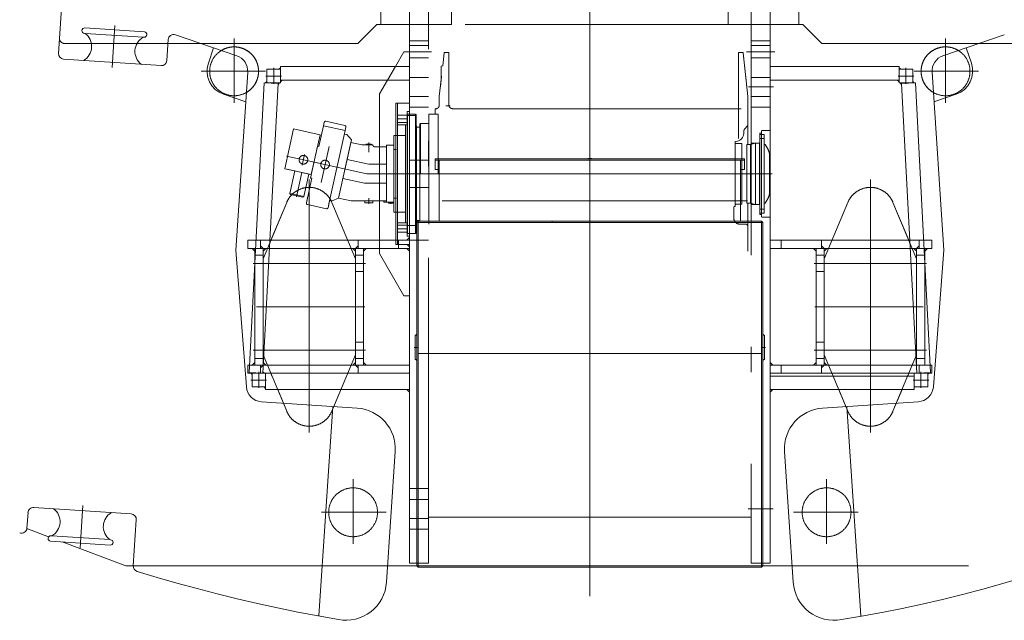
# Model space of a CAD drawing. Extents: x 6150 to 37180, y 3727 to 23870.
# Tile 17 of 27: x 30309 to 33937, y 3732 to 5944. Entities that reach past the tile are written whole.
import ezdxf

# ---------------------------------------------------------------- set-up
doc = ezdxf.new("R2010")
doc.units = 0
doc.header["$LTSCALE"] = 37.5
doc.header["$MEASUREMENT"] = 0
doc.linetypes.add('CENTER', pattern=[50.5, 30, -9, 2.5, -9])
doc.layers.add('3', color=214, linetype='Continuous')
doc.layers.add('5', color=94, linetype='Continuous')

# ---------------------------------------------------------------- blocks, each defined once
blk = doc.blocks.new('*G192')
at = {"layer": '5', "color": 94, "linetype": 'CENTER', "lineweight": 9}
for p, q in [((31640, 6395.1), (31640, 5926.7)), ((33180, 6395.1), (33180, 5926.7)), ((31745, 6201.7), (31745, 4976.7)), ((31815, 3942.2), (31815, 6201.7)), ((33005, 6201.7), (33005, 3942.2)), ((33075, 4876.7), (33075, 6201.7)), ((32410, 3827.2), (32410, 6124.9)), ((31815, 5976.7), (31815, 5906.7)), ((31900, 5926.7), (31900, 5976.7)), ((32920, 5926.7), (32920, 5976.7)), ((33005, 5906.7), (33005, 5976.7)), ((30649.3, 5767.9), (30659.7, 5923.7)), ((31625, 5926.7), (31555, 5856.7)), ((31625, 5926.7), (31555, 5856.7)), ((31650.6, 5926.7), (31625, 5926.7)), ((33075, 5926.7), (31625, 5926.7)), ((31640, 5926.7), (31650.6, 5926.7)), ((31650.6, 5926.7), (31745, 5926.7)), ((31745, 5821.8), (31745, 5941.8)), ((31745, 5926.7), (31900, 5926.7)), ((31745, 5926.7), (31815, 5926.7)), ((33075, 5926.7), (32920, 5926.7)), ((33075, 5926.7), (33005, 5926.7)), ((33180, 5926.7), (33075, 5926.7)), ((33195, 5926.7), (33075, 5926.7)), ((33195, 5926.7), (33075, 5926.7)), ((33265, 5856.7), (33195, 5926.7)), ((33265, 5856.7), (33195, 5926.7)), ((31815, 5906.7), (31815, 5895.4)), ((33005, 5906.7), (33005, 5895.4)), ((30573.3, 5856.7), (30475, 5856.7)), ((31555, 5856.7), (30475, 5856.7)), ((30855.4, 5856.7), (30741.1, 5856.7)), ((31555, 5856.7), (30977, 5856.7)), ((31099.1, 5875.8), (31099.1, 5637.9)), ((31745, 5866.7), (31815, 5866.7)), ((31745, 5849.2), (31815, 5849.2)), ((31745, 5815), (31745, 5847)), ((32410, 5853.8), (32410, 4647.5)), ((33075, 5866.7), (33005, 5866.7)), ((33075, 5849.2), (33005, 5849.2)), ((33843.3, 5856.7), (33265, 5856.7)), ((34345.4, 5856.7), (33265, 5856.7)), ((33720.9, 5875.8), (33720.9, 5637.9)), ((31693.2, 5771.7), (31725, 5826.7)), ((31725, 5826.7), (31745, 5826.7)), ((31827, 5826.7), (31731.4, 5826.7)), ((31745, 5826.7), (31745, 5647.7)), ((31873.1, 5822.4), (31867.8, 5774.5)), ((31873.1, 5822.4), (31867.8, 5774.5)), ((31888.9, 5824.2), (31875.1, 5824.2)), ((31888.9, 5824.2), (31875.1, 5824.2)), ((31890.9, 5722.6), (31890.9, 5822.2)), ((31890.9, 5722.6), (31890.9, 5822.2)), ((32410, 5813), (32410, 5670.4)), ((32957.7, 5769.4), (32957.7, 5822.2)), ((32957.7, 5822.2), (32957.7, 5769.4)), ((32959.7, 5824.2), (32973.2, 5824.2)), ((32973.2, 5824.2), (32959.7, 5824.2)), ((32975.2, 5822.4), (32988.8, 5696.7)), ((32992.7, 5661.3), (32975.2, 5822.4)), ((33092.2, 5826.7), (32987.2, 5826.7)), ((31745, 5771.7), (31270, 5771.7)), ((31270, 5771.7), (31270, 5721.7)), ((31664.4, 5721.7), (31693.2, 5771.7)), ((31745, 5771.7), (31735.1, 5771.7)), ((31815, 5804.2), (31745, 5804.2)), ((31745, 5781.6), (31745, 5771.7)), ((31745, 5721.7), (31745, 5771.7)), ((31867.8, 5774.5), (31862.3, 5773)), ((31867.8, 5774.5), (31862.3, 5773)), ((31862.3, 5725.7), (31862.3, 5773)), ((31862.3, 5773), (31862.3, 5764.1)), ((31862.3, 5773), (31862.3, 5764.1)), ((32957.7, 5744.3), (32957.7, 5769.4)), ((32957.7, 5769.4), (32957.7, 5744.3)), ((33005, 5804.2), (33075, 5804.2)), ((33075, 5781.6), (33075, 5771.7)), ((33075, 5771.7), (33084.9, 5771.7)), ((33075, 5771.7), (33075, 5721.7)), ((33550, 5771.7), (33075, 5771.7)), ((33550, 5721.7), (33550, 5771.7)), ((31215, 5754.3), (30977.1, 5754.3)), ((31273.6, 5736.7), (31215.8, 5736.7)), ((31220, 5761.7), (31270, 5761.7)), ((31220, 5711.7), (31220, 5761.7)), ((31245, 5766.8), (31245, 5708.5)), ((31264.3, 5761.7), (31270, 5767.4)), ((31270, 5761.7), (31264.3, 5761.7)), ((31270, 5767.4), (31270, 5761.7)), ((31270, 5761.7), (31270, 5711.7)), ((31863.5, 5735.8), (31855.2, 5661.3)), ((31863.5, 5735.8), (31859.1, 5696.7)), ((31862.3, 5745.3), (31862.3, 5736.1)), ((31862.3, 5745.3), (31862.3, 5736.1)), ((31862.3, 5736.1), (31862.5, 5736.1)), ((31862.3, 5736.1), (31862.5, 5736.1)), ((31862.5, 5736.1), (31863.5, 5735.8)), ((31862.5, 5736.1), (31863.5, 5735.8)), ((31890.9, 5749.4), (31890.9, 5626.2)), ((32957.7, 5744.3), (32957.7, 5740.5)), ((32957.7, 5506.6), (32957.7, 5744.3)), ((33546.4, 5736.7), (33604.2, 5736.7)), ((33555.7, 5761.7), (33550, 5767.4)), ((33550, 5767.4), (33550, 5761.7)), ((33550, 5761.7), (33555.7, 5761.7)), ((33600, 5761.7), (33550, 5761.7)), ((33550, 5761.7), (33550, 5711.7)), ((33550, 5748), (33550, 5725.5)), ((33575, 5766.8), (33575, 5708.5)), ((33600, 5711.7), (33600, 5761.7)), ((33605, 5754.3), (33842.9, 5754.3)), ((31209.9, 5712.2), (31155.1, 4644.3)), ((31205.1, 4641.7), (31261.1, 5709.6)), ((31261.1, 5709.6), (31209.9, 5712.2)), ((31214.6, 5712), (31220, 5717.2)), ((31220, 5711.7), (31214.6, 5712)), ((31220, 5717.2), (31220, 5711.7)), ((31270, 5711.7), (31220, 5711.7)), ((31260.9, 5706), (31261.2, 5711.7)), ((31266.9, 5711.7), (31260.9, 5706)), ((31261.2, 5711.7), (31266.9, 5711.7)), ((31270, 5721.7), (31315, 5721.7)), ((31270, 5721.7), (31275.7, 5721.7)), ((31275.7, 5721.7), (31270, 5716.1)), ((31270, 5716.1), (31270, 5721.7)), ((31615, 5721.7), (31315, 5721.7)), ((31615, 5721.7), (31745, 5721.7)), ((31635, 5670.8), (31664.4, 5721.7)), ((31745, 5721.7), (31735.1, 5721.7)), ((31745, 5731.7), (31815, 5731.7)), ((31745, 5711.8), (31745, 5721.7)), ((31745, 5718.4), (31745, 5686.4)), ((31890.9, 5718.8), (31890.9, 5722.6)), ((31890.9, 5718.8), (31890.9, 5722.6)), ((33075, 5731.7), (33005, 5731.7)), ((33075, 5721.7), (33084.9, 5721.7)), ((33075, 5711.8), (33075, 5721.7)), ((33075, 5721.7), (33205, 5721.7)), ((33205, 5721.7), (33505, 5721.7)), ((33505, 5721.7), (33550, 5721.7)), ((33550, 5721.7), (33544.3, 5721.7)), ((33544.3, 5721.7), (33550, 5716.1)), ((33550, 5716.1), (33550, 5721.7)), ((33550, 5711.7), (33600, 5711.7)), ((33558.8, 5711.7), (33553.1, 5711.7)), ((33553.1, 5711.7), (33559.1, 5706)), ((33559.1, 5706), (33558.8, 5711.7)), ((33558.9, 5709.6), (33610.1, 5712.2)), ((33614.9, 4641.7), (33558.9, 5709.6)), ((33605.4, 5712), (33600, 5717.2)), ((33600, 5717.2), (33600, 5711.7)), ((33600, 5711.7), (33605.4, 5712)), ((33610.1, 5712.2), (33664.9, 4644.3)), ((31635, 5082.6), (31635, 5670.8)), ((31815, 5661.7), (31745, 5661.7)), ((31855.2, 5661.3), (31855.2, 5630.6)), ((31890.9, 5689), (31890.9, 5695.4)), ((31890.9, 5677.1), (31890.9, 5689)), ((31890.9, 5676.4), (31890.9, 5677.1)), ((32992.7, 5555.1), (32992.7, 5661.3)), ((33086.5, 5696.7), (32995.2, 5696.7)), ((33004, 5631.7), (33004, 5661.7)), ((33075, 5661.7), (33005, 5661.7)), ((31695, 5636.7), (31695, 5116.7)), ((31745, 5636.7), (31695, 5636.7)), ((31701.5, 5636.7), (31701.5, 5116.7)), ((31736.5, 5636.7), (31745, 5636.7)), ((31745, 5636.7), (31745, 5645.2)), ((31745, 5116.7), (31745, 5636.7)), ((31895.6, 5626.8), (31879.5, 5626.8)), ((31890.9, 5634.9), (31890.9, 5654.5)), ((31890.9, 5654.5), (31890.9, 5652.9)), ((32957.6, 5632.2), (32957.6, 5613.9)), ((33004, 5656.7), (33004, 5636.7)), ((31701.5, 5592.2), (31736.5, 5592.2)), ((31745, 5606.7), (31736.5, 5606.7)), ((31736.5, 5606.7), (31736.5, 5146.7)), ((31736.5, 5594.7), (31738.5, 5596.7)), ((31736.5, 5594.7), (31738.5, 5596.7)), ((31736.5, 5158.7), (31736.5, 5594.7)), ((31736.5, 5591.2), (31736.5, 5594.7)), ((31736.5, 5591.2), (31769.1, 5591.2)), ((31738.5, 5596.7), (31738.5, 5156.7)), ((31738.5, 5156.7), (31738.5, 5596.7)), ((31738.5, 5596.7), (31767.5, 5596.7)), ((31738.5, 5596.7), (31767.5, 5596.7)), ((31738.5, 5596.7), (31738.5, 5591.2)), ((31815, 5621.7), (31745, 5621.7)), ((31769.5, 5594.7), (31767.5, 5596.7)), ((31767.5, 5596.7), (31767.5, 5156.7)), ((31767.5, 5596.7), (31767.5, 5156.7)), ((31767.5, 5596.7), (31769.5, 5594.7)), ((31767.5, 5591.2), (31767.5, 5596.7)), ((31769.1, 5591.2), (31769.5, 5591.2)), ((31769.5, 5158.7), (31769.5, 5594.7)), ((31769.5, 5594.7), (31769.5, 5591.2)), ((31849.5, 5596.7), (31816.5, 5596.7)), ((31816.5, 5596.7), (31816.5, 5376.7)), ((31840.2, 5615.6), (31839.5, 5615.6)), ((31839.5, 5615.6), (31839.5, 5598.7)), ((31839.5, 5596.7), (31839.5, 5598.7)), ((31839.5, 5598.7), (31841.5, 5596.7)), ((31841.5, 5596.7), (31851.5, 5596.7)), ((31851.5, 5594.7), (31849.5, 5596.7)), ((31851.5, 5596.7), (31851.5, 5563.7)), ((31851.5, 5376.7), (31851.5, 5594.7)), ((31851.5, 5569.2), (31851.5, 5589.2)), ((32967.8, 5616.7), (31902.3, 5616.7)), ((33005, 5621.7), (33075, 5621.7)), ((31428.4, 5553.7), (31411.4, 5477.3)), ((31431.2, 5566.4), (31428.4, 5553.7)), ((31428.4, 5553.7), (31508.1, 5536.1)), ((31508.1, 5536.1), (31428.4, 5553.7)), ((31507.1, 5554.7), (31437.2, 5570.2)), ((31701.5, 5579.2), (31736.5, 5579.2)), ((31736.5, 5566.2), (31701.5, 5566.2)), ((31701.5, 5556.7), (31735.5, 5556.7)), ((31730.2, 5555.7), (31731.2, 5556.7)), ((31730.2, 5376.7), (31730.2, 5555.7)), ((31731.2, 5556.7), (31736.5, 5556.7)), ((31735.5, 5556.7), (31736.5, 5557.7)), ((31736.5, 5376.7), (31736.5, 5567.2)), ((31736.5, 5557.7), (31736.5, 5561.7)), ((31736.5, 5556.7), (31736.5, 5376.7)), ((31738.5, 5567.2), (31738.5, 5186.2)), ((31767.5, 5186.2), (31767.5, 5567.2)), ((31769.5, 5567.2), (31769.1, 5567.2)), ((31769.5, 5567.5), (31769.5, 5376.7)), ((31769.5, 5376.7), (31769.5, 5556.7)), ((31769.5, 5556.7), (31771.5, 5552.7)), ((31771.5, 5552.7), (31771.5, 5376.7)), ((31785.7, 5561.7), (31783.7, 5559.7)), ((31785.7, 5561.7), (31783.7, 5559.7)), ((31783.7, 5559.7), (31783.7, 5376.7)), ((31783.7, 5559.7), (31783.7, 5376.7)), ((31816.5, 5561.7), (31785.7, 5561.7)), ((31816.5, 5561.7), (31785.7, 5561.7)), ((31785.7, 5561.7), (31785.7, 5376.7)), ((31816.5, 5376.7), (31816.5, 5561.7)), ((31851.5, 5562.7), (31851.5, 5563.7)), ((31851.5, 5376.7), (31851.5, 5561.7)), ((32980, 5540.9), (32992.7, 5555.1)), ((32992.7, 5555.1), (32992.7, 5484.7)), ((31318.2, 5542), (31285.8, 5395.5)), ((31415.9, 5520.3), (31318.2, 5542)), ((31383.4, 5373.9), (31415.9, 5520.3)), ((31448.2, 5266), (31508.1, 5536.1)), ((31515, 5521), (31505.2, 5523.1)), ((31508.1, 5536.1), (31510.9, 5548.7)), ((31531.2, 5502), (31515, 5521)), ((31688.2, 5236), (31688.2, 5517.4)), ((31688.2, 5517.4), (31730.2, 5517.4)), ((31716, 5517.4), (31688.2, 5517.4)), ((31688.2, 5517.4), (31688.2, 5236)), ((31730.2, 5517.4), (31730.2, 5236)), ((31783.7, 5548.7), (31771.5, 5548.7)), ((31771.5, 5548.7), (31771.5, 5204.7)), ((31771.5, 5548.7), (31783.7, 5548.7)), ((31783.7, 5204.7), (31783.7, 5548.7)), ((32977.6, 5530), (32977.5, 5533.9)), ((32977.6, 5528.7), (32977.6, 5530)), ((33042, 5526.7), (33036, 5526.7)), ((33036, 5526.7), (33036, 5226.7)), ((33036, 5513.1), (33036, 5521.7)), ((33036, 5521.7), (33053, 5521.7)), ((33042, 5531.7), (33042, 5526.7)), ((33042, 5526.7), (33042, 5226.7)), ((33075, 5536.7), (33047, 5536.7)), ((33053, 5521.7), (33053, 5376.7)), ((33053, 5495.5), (33053, 5518)), ((31483.6, 5287.1), (31531.2, 5502)), ((31483.6, 5287.1), (31529.1, 5492.1)), ((31529.1, 5492.1), (31569.2, 5483.3)), ((31569.2, 5483.3), (31595.7, 5483.3)), ((31605.7, 5486.3), (31585.7, 5486.3)), ((31585.7, 5486.3), (31585.7, 5483.3)), ((31585.7, 5483.3), (31595.7, 5483.3)), ((31595.7, 5491.7), (31595.7, 5456.9)), ((31595.7, 5483.3), (31610.7, 5483.3)), ((31595.7, 5483.3), (31605.7, 5483.3)), ((31605.7, 5483.3), (31605.7, 5486.3)), ((31610.7, 5483.3), (31610.7, 5481.7)), ((31660.2, 5271.7), (31660.2, 5481.7)), ((31660.2, 5481.7), (31688.2, 5481.7)), ((31688.2, 5481.7), (31688.2, 5466.7)), ((32945, 5481.7), (32945, 5495.7)), ((32945, 5485.4), (32945, 5491.1)), ((32945, 5376.7), (32945, 5488.7)), ((32945, 5488.7), (32970, 5488.7)), ((32945, 5453.7), (32945, 5481.7)), ((32945, 5479.7), (32945, 5463.7)), ((32945, 5479.7), (32945, 5463.7)), ((32970, 5488.7), (32970, 5376.7)), ((32970, 5485.8), (32970, 5457.6)), ((32988, 5376.7), (32988, 5484.7)), ((32988, 5484.7), (33002, 5484.7)), ((33002, 5484.7), (33021, 5489.2)), ((33002, 5484.7), (33002, 5376.7)), ((33005, 5489.2), (33035, 5489.2)), ((33036, 5489.2), (33021, 5489.2)), ((33021, 5489.2), (33021, 5376.7)), ((33035, 5489.2), (33036, 5490.2)), ((33035, 5489.2), (33035, 5264.2)), ((33053, 5506.7), (33036, 5506.7)), ((33036, 5506.7), (33053, 5506.7)), ((33036, 5506.7), (33053, 5506.7)), ((33036, 5376.7), (33036, 5500.3)), ((33036, 5490.2), (33036, 5494.2)), ((33036, 5376.7), (33036, 5489.2)), ((33036, 5489.2), (33036, 5264.2)), ((33053, 5376.7), (33053, 5484.7)), ((33053, 5484.7), (33056, 5484.7)), ((33056, 5484.7), (33066.7, 5465.9)), ((31358.7, 5447.3), (31350.2, 5409.1)), ((31406.6, 5478.3), (31380.6, 5361.2)), ((31411.4, 5477.3), (31406.6, 5478.3)), ((31449, 5477.4), (31419.4, 5344.1)), ((31615.7, 5476.7), (31660.2, 5476.7)), ((31660.2, 5467.9), (31660.2, 5443.9)), ((31660.2, 5464.7), (31660.2, 5455.9)), ((31660.2, 5455.9), (31660.2, 5447.2)), ((31688.2, 5466.7), (31688.2, 5376.7)), ((31697.2, 5466.7), (31688.2, 5466.7)), ((31688.2, 5466.7), (31688.2, 5286.7)), ((31688.2, 5447.2), (31688.2, 5464.7)), ((31730.2, 5286.7), (31730.2, 5466.7)), ((32410, 5464.9), (32410, 3888.8)), ((32945, 5301.7), (32945, 5451.7)), ((32945, 5376.7), (32945, 5451.7)), ((32970, 5376.7), (32970, 5448.7)), ((33072, 5446.1), (33072, 5376.7)), ((31292.2, 5442.2), (31412.8, 5415.5)), ((31587.7, 5376.7), (31393.6, 5419.8)), ((31499.7, 5359.5), (31515.2, 5429.5)), ((31515.2, 5429.5), (31595.5, 5411.7)), ((31595.5, 5411.7), (31660.2, 5411.7)), ((31660.2, 5411.7), (31660.2, 5376.7)), ((31815, 5426.7), (31745, 5426.7)), ((32410, 5438.6), (32410, 5411.2)), ((32988, 5376.7), (32988, 5432.7)), ((33002, 5432.7), (33002, 5376.7)), ((33053, 5422.7), (33053, 5401.7)), ((31285.8, 5395.5), (31285.8, 5395.5)), ((31285.8, 5395.5), (31344.3, 5382.5)), ((31295, 5393.5), (31321.4, 5387.6)), ((31322.9, 5387.3), (31304.5, 5304.6)), ((31348.7, 5381.6), (31322.9, 5387.3)), ((31328.8, 5291.7), (31348.7, 5381.5)), ((31344.3, 5382.5), (31383.4, 5373.9)), ((31374.6, 5375.8), (31348.7, 5381.6)), ((31356.3, 5293.1), (31374.6, 5375.8)), ((31728.2, 5376.7), (31587.7, 5376.7)), ((31745, 5376.7), (31655, 5376.7)), ((31660.2, 5376.7), (31660.2, 5341.7)), ((31660.2, 5376.7), (31660.2, 5276.7)), ((31688.2, 5376.7), (31688.2, 5286.7)), ((31700, 5376.7), (31745, 5376.7)), ((31783.2, 5376.7), (31728.2, 5376.7)), ((31730.2, 5376.7), (31730.2, 5197.7)), ((31736.5, 5196.7), (31736.5, 5376.7)), ((31736.5, 5376.7), (31736.5, 5186.2)), ((31745, 5376.7), (31780, 5376.7)), ((32978.3, 5376.7), (31768.4, 5376.7)), ((31769.5, 5186.2), (31769.5, 5376.7)), ((31769.5, 5376.7), (31769.5, 5196.7)), ((31771.5, 5200.7), (31771.5, 5376.7)), ((31780, 5376.7), (32410, 5376.7)), ((32992.7, 5376.7), (31814, 5376.7)), ((31816.5, 5376.7), (31816.5, 5191.7)), ((33081.5, 5376.7), (32410, 5376.7)), ((32929, 5376.7), (33072, 5376.7)), ((32929, 5376.7), (33072, 5376.7)), ((32945, 5376.7), (32945, 5301.7)), ((32945, 5376.7), (32945, 5264.7)), ((32970, 5376.7), (32970, 5304.7)), ((32970, 5264.7), (32970, 5376.7)), ((32988, 5376.7), (32988, 5320.7)), ((32988, 5376.7), (32988, 5268.7)), ((33002, 5320.7), (33002, 5376.7)), ((33002, 5268.7), (33002, 5376.7)), ((33021, 5264.2), (33021, 5376.7)), ((33036, 5376.7), (33036, 5264.2)), ((33036, 5376.7), (33036, 5253.1)), ((33053, 5401.7), (33053, 5376.7)), ((33053, 5376.7), (33053, 5268.7)), ((33053, 5231.7), (33053, 5376.7)), ((33072, 5307.3), (33072, 5376.7)), ((31385.5, 5360.1), (31365.4, 5269.6)), ((31376, 5355.3), (31376, 4423.1)), ((31376, 5352.2), (31376, 5334)), ((31380.6, 5361.2), (31385.5, 5360.1)), ((31579.9, 5341.7), (31499.7, 5359.5)), ((31660.2, 5341.7), (31579.9, 5341.7)), ((33053, 5330.7), (33053, 5351.7)), ((33444, 5355.3), (33444, 4423.1)), ((31304.5, 5304.6), (31317.5, 5301.7)), ((31304.5, 5304.6), (31306.8, 5301)), ((31306.8, 5301), (31352.7, 5290.8)), ((31356.3, 5293.1), (31317.5, 5301.7)), ((31660.2, 5285.5), (31660.2, 5309.5)), ((31660.2, 5297.5), (31660.2, 5306.3)), ((31688.2, 5306.3), (31688.2, 5288.8)), ((31745, 5326.7), (31815, 5326.7)), ((32410, 5309), (32410, 5193.5)), ((32945, 5256.7), (32945, 5301.7)), ((31206, 5063.7), (31293, 5271.4)), ((31234.5, 5131.7), (31293, 5271.4)), ((31328.8, 5291.7), (31329.7, 5295.6)), ((31352.7, 5290.8), (31356.3, 5293.1)), ((31370.8, 5294), (31365.4, 5269.6)), ((31369.2, 5263.6), (31439.1, 5248.1)), ((31369.2, 5263.6), (31439.1, 5248.1)), ((31445.1, 5251.9), (31450.5, 5276.3)), ((31445.1, 5251.9), (31448.2, 5266)), ((31451.1, 5278.9), (31460.8, 5276.7)), ((31459, 5271.4), (31546, 5063.7)), ((31460.8, 5276.7), (31483.6, 5287.1)), ((31530.2, 5276.7), (31483.6, 5287.1)), ((31660.2, 5276.7), (31530.2, 5276.7)), ((31580.7, 5276.7), (31595.7, 5276.7)), ((31580.7, 5269.7), (31580.7, 5276.7)), ((31610.7, 5269.7), (31580.7, 5269.7)), ((31595.7, 5286.7), (31595.7, 5266.7)), ((31595.7, 5276.7), (31610.7, 5276.7)), ((31610.7, 5276.7), (31610.7, 5269.7)), ((31650.2, 5271.7), (31650.2, 5276.7)), ((31660.2, 5271.7), (31650.2, 5271.7)), ((31660.2, 5288.8), (31660.2, 5297.5)), ((31688.2, 5271.7), (31660.2, 5271.7)), ((31668.2, 5271.7), (31676.2, 5271.7)), ((31668.2, 5268.7), (31668.2, 5271.7)), ((31684.2, 5268.7), (31668.2, 5268.7)), ((31676.2, 5271.7), (31676.2, 5266.7)), ((31676.2, 5271.7), (31684.2, 5271.7)), ((31684.2, 5271.7), (31684.2, 5268.7)), ((31688.2, 5286.7), (31688.2, 5271.7)), ((31688.2, 5286.7), (31697.2, 5286.7)), ((32990.6, 5277.2), (31843.7, 5277.2)), ((32945, 5273.7), (32945, 5289.7)), ((32945, 5264.7), (32970, 5264.7)), ((32970, 5267.6), (32970, 5295.8)), ((32988, 5268.7), (33002, 5268.7)), ((32992.7, 5181.7), (32992.7, 5268.7)), ((33002, 5268.7), (33021, 5264.2)), ((33005, 5264.2), (33035, 5264.2)), ((33036, 5264.2), (33021, 5264.2)), ((33035, 5264.2), (33036, 5263.2)), ((33036, 5263.2), (33036, 5259.2)), ((33053, 5268.7), (33056, 5268.7)), ((33056, 5268.7), (33066.7, 5287.5)), ((33361, 5271.4), (33274, 5063.7)), ((33585.5, 5131.7), (33527, 5271.4)), ((33614, 5063.7), (33527, 5271.4)), ((31730.2, 5236), (31688.2, 5236)), ((31688.2, 5236), (31716, 5236)), ((32941, 5211.7), (32941, 5253.7)), ((32944, 5256.7), (32945, 5256.7)), ((33053, 5246.7), (33036, 5246.7)), ((33036, 5240.3), (33036, 5231.7)), ((33036, 5231.7), (33053, 5231.7)), ((33036, 5226.7), (33042, 5226.7)), ((33042, 5226.7), (33042, 5221.7)), ((33053, 5258), (33053, 5235.5)), ((31701.5, 5196.7), (31735.5, 5196.7)), ((31730.2, 5197.7), (31731.2, 5196.7)), ((31731.2, 5196.7), (31736.5, 5196.7)), ((31735.5, 5196.7), (31736.5, 5195.7)), ((31736.5, 5195.7), (31736.5, 5191.7)), ((31769.5, 5196.7), (31771.5, 5200.7)), ((31771.5, 5204.7), (31783.7, 5204.7)), ((31771.5, 5204.7), (31783.7, 5204.7)), ((32116, 5202.2), (32270.2, 5202.2)), ((32266, 5197.2), (32116, 5197.2)), ((32182.5, 5197.2), (32117.5, 5197.2)), ((32271, 5197.2), (32266, 5197.2)), ((32271, 5202.2), (32271, 5197.2)), ((32982.7, 5191.7), (32961, 5191.7)), ((33047, 5216.7), (33075, 5216.7)), ((31736.5, 5187.2), (31701.5, 5187.2)), ((31701.5, 5174.2), (31736.5, 5174.2)), ((31701.5, 5161.2), (31736.5, 5161.2)), ((31769.1, 5186.2), (31736.5, 5186.2)), ((31736.5, 5162.2), (31736.5, 5158.7)), ((31738.5, 5156.7), (31736.5, 5158.7)), ((31736.5, 5158.7), (31738.5, 5156.7)), ((31738.5, 5162.2), (31738.5, 5156.7)), ((31767.5, 5156.7), (31738.5, 5156.7)), ((31738.5, 5156.7), (31767.5, 5156.7)), ((31738.5, 5156.7), (31767.5, 5156.7)), ((31767.5, 5156.7), (31767.5, 5162.2)), ((31767.5, 5156.7), (31769.5, 5158.7)), ((31767.5, 5156.7), (31769.5, 5158.7)), ((31769.5, 5186.2), (31769.1, 5186.2)), ((31769.1, 5162.2), (31769.5, 5162.2)), ((31769.5, 5185.9), (31769.5, 5186.2)), ((31769.5, 5162.2), (31769.5, 5162.5)), ((31769.5, 5158.7), (31769.5, 5162.2)), ((32992.7, 5092.1), (32992.7, 5181.7)), ((32992.7, 5156.2), (32992.7, 5143.6)), ((31315, 5131.7), (31150, 5131.7)), ((31150, 5131.7), (31150, 5101.7)), ((31150, 5101.7), (31150, 5131.7)), ((31150, 5131.7), (31745, 5131.7)), ((31196, 5131.7), (31196, 5101.7)), ((31376, 5136.5), (31376, 4630.4)), ((31556, 5131.7), (31556, 5101.7)), ((31635, 5131.7), (31615, 5131.7)), ((31695, 5116.7), (31745, 5116.7)), ((31705, 5101.7), (31705, 5131.7)), ((31745, 5141.6), (31735.1, 5131.7)), ((31735.1, 5131.7), (31745, 5131.7)), ((31736.5, 5146.7), (31745, 5146.7)), ((31736.5, 5116.7), (31745, 5116.7)), ((31745, 5108.2), (31736.5, 5116.7)), ((31745, 5131.7), (31745, 5141.6)), ((31745, 5131.7), (31745, 5101.7)), ((31815, 5131.7), (31745, 5131.7)), ((31745, 5116.7), (31745, 5108.2)), ((32410, 5119.2), (32410, 4564.2)), ((33075, 5131.7), (33075, 5141.6)), ((33084.9, 5131.7), (33075, 5131.7)), ((33075, 5101.7), (33075, 5131.7)), ((33075, 5131.7), (33205, 5131.7)), ((33115, 5101.7), (33115, 5131.7)), ((33205, 5131.7), (33505, 5131.7)), ((33264, 5131.7), (33264, 5101.7)), ((33444, 5136.5), (33444, 4630.4)), ((33505, 5131.7), (33670, 5131.7)), ((33624, 5131.7), (33624, 5101.7)), ((33670, 5131.7), (33670, 5101.7)), ((31150, 5101.7), (31315, 5101.7)), ((31745, 5101.7), (31150, 5101.7)), ((31176, 5101.7), (31166.1, 5101.7)), ((31166.1, 5101.7), (31176, 5091.8)), ((31176, 5091.8), (31176, 5101.7)), ((31176, 5101.7), (31206, 5101.7)), ((31176, 4671.7), (31176, 5101.7)), ((31206, 5101.7), (31176, 5101.7)), ((31176, 5101.7), (31176, 5076.7)), ((31205.9, 5101.7), (31196, 5111.6)), ((31196, 5111.6), (31196, 5101.7)), ((31196, 5101.7), (31205.9, 5101.7)), ((31206, 5101.7), (31206, 4671.7)), ((31206, 4671.7), (31206, 5101.7)), ((31206, 5101.7), (31215.9, 5101.7)), ((31215.9, 5101.7), (31206, 5091.8)), ((31206, 5091.8), (31206, 5101.7)), ((31546, 5101.7), (31536.1, 5101.7)), ((31536.1, 5101.7), (31546, 5091.8)), ((31546, 5091.8), (31546, 5101.7)), ((31576, 5101.7), (31546, 5101.7)), ((31546, 5101.7), (31546, 4671.7)), ((31546, 4671.7), (31546, 5101.7)), ((31546, 5101.7), (31576, 5101.7)), ((31546.1, 5101.7), (31556, 5111.6)), ((31556, 5101.7), (31546.1, 5101.7)), ((31556, 5111.6), (31556, 5101.7)), ((31576, 4671.7), (31576, 5101.7)), ((31576, 5101.7), (31576, 5076.7)), ((31576, 5101.7), (31585.9, 5101.7)), ((31585.9, 5101.7), (31576, 5091.8)), ((31576, 5091.8), (31576, 5101.7)), ((31615, 5101.7), (31635, 5101.7)), ((31725, 4926.7), (31635, 5082.6)), ((31745, 5091.8), (31735.1, 5101.7)), ((31735.1, 5101.7), (31745, 5101.7)), ((31745, 5105.7), (31745, 4926.7)), ((31745, 5101.7), (31745, 5091.8)), ((33205, 5101.7), (33075, 5101.7)), ((33075, 5101.7), (33075, 5091.8)), ((33084.9, 5101.7), (33075, 5101.7)), ((33505, 5101.7), (33205, 5101.7)), ((33244, 5101.7), (33234.1, 5101.7)), ((33234.1, 5101.7), (33244, 5091.8)), ((33244, 5101.7), (33274, 5101.7)), ((33244, 4671.7), (33244, 5101.7)), ((33274, 5101.7), (33244, 5101.7)), ((33244, 5101.7), (33244, 5076.7)), ((33244, 5091.8), (33244, 5101.7)), ((33273.9, 5101.7), (33264, 5111.6)), ((33264, 5111.6), (33264, 5101.7)), ((33264, 5101.7), (33273.9, 5101.7)), ((33274, 5101.7), (33283.9, 5101.7)), ((33283.9, 5101.7), (33274, 5091.8)), ((33274, 5091.8), (33274, 5101.7)), ((33274, 5101.7), (33274, 4671.7)), ((33274, 4671.7), (33274, 5101.7)), ((33670, 5101.7), (33505, 5101.7)), ((33614, 5101.7), (33604.1, 5101.7)), ((33604.1, 5101.7), (33614, 5091.8)), ((33644, 5101.7), (33614, 5101.7)), ((33614, 5101.7), (33614, 4671.7)), ((33614, 4671.7), (33614, 5101.7)), ((33614, 5101.7), (33644, 5101.7)), ((33614, 5091.8), (33614, 5101.7)), ((33614.1, 5101.7), (33624, 5111.6)), ((33624, 5101.7), (33614.1, 5101.7)), ((33624, 5111.6), (33624, 5101.7)), ((33644, 5101.7), (33653.9, 5101.7)), ((33653.9, 5101.7), (33644, 5091.8)), ((33644, 5091.8), (33644, 5101.7)), ((33644, 4671.7), (33644, 5101.7)), ((33644, 5101.7), (33644, 5076.7)), ((31169.2, 5046.7), (31583.4, 5046.7)), ((31583.4, 5046.7), (31169.2, 5046.7)), ((31176, 5076.7), (31206, 5076.7)), ((31206, 5076.7), (31206, 5016.7)), ((31206, 4709.7), (31206, 5063.7)), ((31576, 5076.7), (31546, 5076.7)), ((31546, 5076.7), (31546, 5016.7)), ((31546, 5063.7), (31546, 4709.7)), ((33650.8, 5046.7), (33236.6, 5046.7)), ((33236.6, 5046.7), (33650.8, 5046.7)), ((33244, 5076.7), (33274, 5076.7)), ((33274, 5076.7), (33274, 5016.7)), ((33274, 5063.7), (33274, 4709.7)), ((33644, 5076.7), (33614, 5076.7)), ((33614, 5076.7), (33614, 5016.7)), ((33614, 4709.7), (33614, 5063.7)), ((31176, 5016.7), (31176, 4756.7)), ((31546, 5016.7), (31576, 5016.7)), ((31576, 5016.7), (31576, 4756.7)), ((33274, 5016.7), (33244, 5016.7)), ((33244, 5016.7), (33244, 4756.7)), ((33644, 5016.7), (33644, 4756.7)), ((31745, 4976.7), (31745, 3942.2)), ((31745, 4926.7), (31725, 4926.7)), ((31815, 4761.7), (31815, 4931.7)), ((33075, 4914.5), (33075, 4898.9)), ((31580.6, 4886.7), (31181.2, 4886.7)), ((31554, 4886.7), (31189.3, 4886.7)), ((33075, 3942.2), (33075, 4876.7)), ((33239.4, 4886.7), (33638.9, 4886.7)), ((33266, 4886.7), (33630.7, 4886.7)), ((33075, 4794.5), (33075, 4778.9)), ((31206, 4756.7), (31206, 4696.7)), ((31576, 4756.7), (31546, 4756.7)), ((31546, 4756.7), (31546, 4696.7)), ((33244, 4756.7), (33274, 4756.7)), ((33274, 4756.7), (33274, 4696.7)), ((33614, 4756.7), (33614, 4696.7)), ((31169.2, 4726.7), (31583.4, 4726.7)), ((31583.4, 4726.7), (31169.2, 4726.7)), ((31745, 4729.5), (31745, 4725.2)), ((31745, 4725.2), (31745, 4719.2)), ((31745, 4715), (31745, 4719.2)), ((31762.9, 4737.2), (31775.4, 4737.2)), ((33057.2, 4737.2), (33044.6, 4737.2)), ((33650.8, 4726.7), (33236.6, 4726.7)), ((33236.6, 4726.7), (33650.8, 4726.7)), ((31166.1, 4671.7), (31176, 4681.6)), ((31206, 4696.7), (31176, 4696.7)), ((31176, 4696.7), (31176, 4671.7)), ((31176, 4681.6), (31176, 4671.7)), ((31293, 4501.9), (31206, 4709.7)), ((31215.9, 4671.7), (31206, 4681.6)), ((31206, 4681.6), (31206, 4671.7)), ((31208.3, 4704.1), (31221.9, 4671.7)), ((31546, 4709.7), (31459, 4501.9)), ((31536.1, 4671.7), (31546, 4681.6)), ((31546, 4696.7), (31576, 4696.7)), ((31546, 4681.6), (31546, 4671.7)), ((31576, 4696.7), (31576, 4671.7)), ((31585.9, 4671.7), (31576, 4681.6)), ((31576, 4681.6), (31576, 4671.7)), ((31745, 4671.7), (31745, 4681.6)), ((33075, 4671.7), (33075, 4681.6)), ((33075, 4681.6), (33084.9, 4671.7)), ((33234.1, 4671.7), (33244, 4681.6)), ((33274, 4696.7), (33244, 4696.7)), ((33244, 4696.7), (33244, 4671.7)), ((33244, 4681.6), (33244, 4671.7)), ((33274, 4709.7), (33361, 4501.9)), ((33283.9, 4671.7), (33274, 4681.6)), ((33274, 4681.6), (33274, 4671.7)), ((33527, 4501.9), (33614, 4709.7)), ((33598.1, 4671.7), (33611.7, 4704.1)), ((33614, 4696.7), (33644, 4696.7)), ((33614, 4681.6), (33614, 4671.7)), ((33644, 4696.7), (33644, 4671.7)), ((33644, 4681.6), (33644, 4671.7)), ((31315, 4671.7), (31150, 4671.7)), ((31150, 4671.7), (31150, 4641.7)), ((31176, 4671.7), (31166.1, 4671.7)), ((31206, 4671.7), (31176, 4671.7)), ((31176, 4671.7), (31206, 4671.7)), ((31190, 4646.8), (31190, 4588.5)), ((31196, 4641.7), (31196, 4671.7)), ((31196, 4671.7), (31205.9, 4671.7)), ((31205.9, 4671.7), (31196, 4661.8)), ((31196, 4661.8), (31196, 4671.7)), ((31205.3, 4647.2), (31205.1, 4641.7)), ((31210.5, 4641.7), (31205.3, 4647.2)), ((31206, 4671.7), (31215.9, 4671.7)), ((31315, 4671.7), (31615, 4671.7)), ((31546, 4671.7), (31536.1, 4671.7)), ((31546, 4671.7), (31576, 4671.7)), ((31576, 4671.7), (31546, 4671.7)), ((31556, 4671.7), (31546.1, 4671.7)), ((31546.1, 4671.7), (31556, 4661.8)), ((31556, 4641.7), (31556, 4671.7)), ((31556, 4661.8), (31556, 4671.7)), ((31576, 4671.7), (31585.9, 4671.7)), ((31745, 4671.7), (31615, 4671.7)), ((31735.1, 4671.7), (31745, 4671.7)), ((31745, 4641.7), (31745, 4671.7)), ((33084.9, 4671.7), (33075, 4671.7)), ((33075, 4641.7), (33075, 4671.7)), ((33075, 4671.7), (33205, 4671.7)), ((33115, 4671.7), (33115, 4641.7)), ((33205, 4671.7), (33505, 4671.7)), ((33244, 4671.7), (33234.1, 4671.7)), ((33274, 4671.7), (33244, 4671.7)), ((33244, 4671.7), (33274, 4671.7)), ((33264, 4641.7), (33264, 4671.7)), ((33264, 4671.7), (33273.9, 4671.7)), ((33273.9, 4671.7), (33264, 4661.8)), ((33264, 4661.8), (33264, 4671.7)), ((33274, 4671.7), (33283.9, 4671.7)), ((33505, 4671.7), (33670, 4671.7)), ((33614, 4671.7), (33604.1, 4671.7)), ((33614, 4671.7), (33644, 4671.7)), ((33644, 4671.7), (33614, 4671.7)), ((33624, 4671.7), (33614.1, 4671.7)), ((33614.6, 4647.2), (33614.9, 4641.7)), ((33624, 4641.7), (33624, 4671.7)), ((33624, 4661.8), (33624, 4671.7)), ((33630, 4646.8), (33630, 4588.5)), ((33644, 4671.7), (33653.9, 4671.7)), ((33670, 4671.7), (33670, 4641.7)), ((31150, 4641.7), (31315, 4641.7)), ((31155.1, 4644.3), (31205.1, 4641.7)), ((31159.3, 4644.1), (31164.7, 4638.4)), ((31165, 4643.8), (31159.3, 4644.1)), ((31218.6, 4616.7), (31160.8, 4616.7)), ((31164.7, 4638.4), (31165, 4638.1)), ((31165, 4638.1), (31165, 4643.8)), ((31165, 4641.7), (31215, 4641.7)), ((31165, 4591.7), (31165, 4641.7)), ((31205.1, 4641.7), (31210.5, 4641.7)), ((31215, 4641.7), (31215, 4591.7)), ((31215, 4637.4), (31215, 4631.7)), ((31215, 4631.7), (31215, 4581.7)), ((31234.4, 4641.7), (31238.6, 4631.7)), ((31615, 4641.7), (31315, 4641.7)), ((31615, 4641.7), (31745, 4641.7)), ((31735.1, 4641.7), (31745, 4641.7)), ((31745, 4641.7), (31745, 4631.8)), ((31745, 4641.6), (31745, 4631.7)), ((31745, 4581.7), (31745, 4631.7)), ((33205, 4641.7), (33075, 4641.7)), ((33075, 4641.7), (33075, 4631.8)), ((33084.9, 4641.7), (33075, 4641.7)), ((33075, 4641.6), (33075, 4631.7)), ((33075, 4631.7), (33084.9, 4631.7)), ((33075, 4581.7), (33075, 4631.7)), ((33075, 4631.7), (33205, 4631.7)), ((33505, 4641.7), (33205, 4641.7)), ((33205, 4631.7), (33505, 4631.7)), ((33670, 4641.7), (33505, 4641.7)), ((33505, 4631.7), (33605, 4631.7)), ((33581.4, 4631.7), (33585.5, 4641.7)), ((33605, 4631.7), (33599.3, 4631.7)), ((33601.4, 4616.7), (33659.2, 4616.7)), ((33655, 4641.7), (33605, 4641.7)), ((33605, 4641.7), (33605, 4591.7)), ((33605, 4637.4), (33605, 4631.7)), ((33605, 4631.7), (33605, 4581.7)), ((33614.9, 4641.7), (33609.5, 4641.7)), ((33664.9, 4644.3), (33614.9, 4641.7)), ((33655, 4643.8), (33660.6, 4644.1)), ((33655, 4638.1), (33655, 4643.8)), ((33655, 4591.7), (33655, 4641.7)), ((33655.3, 4638.4), (33655, 4638.1)), ((33660.6, 4644.1), (33655.3, 4638.4)), ((31215, 4591.7), (31165, 4591.7)), ((31215, 4591.7), (31209.3, 4591.7)), ((31209.3, 4591.7), (31215, 4586.1)), ((31215, 4586.1), (31215, 4591.7)), ((31215, 4581.7), (31745, 4581.7)), ((31259.6, 4581.7), (31293, 4501.9)), ((31745, 4581.7), (31735.1, 4581.7)), ((31735.1, 4581.7), (31745, 4571.8)), ((31745, 4571.8), (31745, 4581.7)), ((32410, 4527.2), (32410, 4587.2)), ((32410, 4587.2), (32410, 4573.7)), ((33075, 4581.7), (33084.9, 4581.7)), ((33084.9, 4581.7), (33075, 4571.8)), ((33075, 4571.8), (33075, 4581.7)), ((33605, 4581.7), (33075, 4581.7)), ((33327.6, 4581.7), (33361, 4501.9)), ((33527, 4501.9), (33560.4, 4581.7)), ((33605, 4591.7), (33610.7, 4591.7)), ((33605, 4586.1), (33605, 4591.7)), ((33605, 4591.7), (33655, 4591.7)), ((32410, 4527.2), (32410, 4540.7)), ((32410, 4151.7), (32410, 4341.7)), ((32410, 4341.7), (32410, 4151.7)), ((31537.5, 4251.3), (31537.5, 4013.4)), ((31815, 4262.2), (31815, 4273.5)), ((31815, 4262.2), (31815, 4120.6)), ((33005, 4262.2), (33005, 4273.5)), ((33005, 4120.6), (33005, 4262.2)), ((33282.5, 4251.3), (33282.5, 4013.4)), ((31815, 4217.2), (31745, 4217.2)), ((31815, 4177.2), (31745, 4177.2)), ((30541.9, 4155), (30531.5, 3999.2)), ((33086.1, 4142.2), (32993.7, 4142.2)), ((31421.7, 4129.8), (31659.5, 4129.8)), ((31815, 4107.2), (31745, 4107.2)), ((31815, 4120.6), (31815, 4112.2)), ((31815, 4112.2), (31825, 4112.2)), ((31815, 3962.2), (31815, 4112.2)), ((31815, 4112.2), (32100, 4112.2)), ((31825, 4112.2), (32100, 4112.2)), ((32100, 4112.2), (32780, 4112.2)), ((32780, 4112.2), (32995, 4112.2)), ((32780, 4112.2), (33005, 4112.2)), ((33005, 4112.2), (32995, 4112.2)), ((33005, 4120.6), (33005, 4112.2)), ((33005, 4112.2), (33005, 3962.2)), ((33398.3, 4129.8), (33160.5, 4129.8)), ((30335.4, 4069.6), (30415.6, 4039.4)), ((31745, 4067.2), (31815, 4067.2)), ((30465.6, 4020.5), (30699.5, 3932.2)), ((31815, 3962.2), (31815, 3950.9)), ((32410, 3906.2), (32410, 3966.2)), ((32410, 3966.2), (32410, 3952.7)), ((33005, 3962.2), (33005, 3950.9)), ((30699.5, 3932.2), (30727.2, 3932.2)), ((30699.5, 3932.2), (32140.1, 3932.2)), ((31664.5, 3932.2), (32140.1, 3932.2)), ((31745, 3942.2), (31815, 3942.2)), ((32164, 3927.2), (32174, 3927.2)), ((32410, 3936), (32410, 3820.5)), ((32410, 3906.2), (32410, 3919.7)), ((32657, 3927.2), (32667, 3927.2)), ((32680.9, 3932.2), (33155.7, 3932.2)), ((32680.9, 3932.2), (34120.5, 3932.2)), ((33005, 3942.2), (33075, 3942.2))]:
    blk.add_line(p, q, dxfattribs=at)
at = {"layer": '5', "color": 94, "linetype": 'Continuous', "lineweight": 9}
for p, q in [((30467.6, 6052.7), (30452.1, 5820.4)), ((30550.6, 5894), (30547.4, 5894.2)), ((30548.8, 5914.2), (30768.3, 5899.5)), ((30550.6, 5894), (30763.8, 5879.8)), ((30767, 5879.6), (30763.8, 5879.8)), ((30882.8, 5889), (31108.8, 5811.6)), ((33937.4, 5889), (33711.4, 5811.6)), ((30851.2, 5793.8), (30856.4, 5871.4)), ((31023.6, 5840.7), (31004.2, 5784)), ((33796.6, 5840.7), (33816, 5784)), ((30470.7, 5799.1), (30829.9, 5775.2)), ((31149.2, 5750.8), (31105.5, 5095.4)), ((33671, 5750.8), (33714.7, 5095.4)), ((31060.1, 5669.7), (31141.9, 5641.6)), ((33760.1, 5669.7), (33678.3, 5641.6)), ((32980, 5432.2), (31840, 5432.2)), ((31840, 5432.2), (31840, 5392.2)), ((31840, 5427.2), (32980, 5427.2)), ((32965, 5427.2), (31855, 5427.2)), ((31855, 5427.2), (31855, 5202.2)), ((32402.9, 5432.6), (32417.2, 5432.6)), ((32403.5, 5432.2), (32403.5, 5432.6)), ((32416.5, 5432.2), (32403.5, 5432.2)), ((32416.5, 5432.6), (32416.5, 5432.2)), ((32965, 5202.2), (32965, 5427.2)), ((32980, 5392.2), (32980, 5432.2)), ((31840, 5392.2), (31855, 5392.2)), ((32965, 5392.2), (32980, 5392.2)), ((31777.5, 5202.2), (31772.5, 5197.2)), ((31772.5, 5197.2), (31777.5, 5197.2)), ((31777.5, 5197.2), (31772.5, 5197.2)), ((31772.5, 5197.2), (31772.5, 3932.2)), ((31777.5, 5197.2), (31777.5, 5202.2)), ((33042.5, 5202.2), (31777.5, 5202.2)), ((31777.5, 5202.2), (31777.5, 5197.2)), ((31777.5, 3932.2), (31777.5, 5197.2)), ((31777.5, 5197.2), (33042.5, 5197.2)), ((32153.3, 5202.2), (32157.5, 5202.2)), ((32162.5, 5202.2), (32157.5, 5202.2)), ((32166.7, 5202.2), (32162.5, 5202.2)), ((32653.3, 5202.2), (32657.5, 5202.2)), ((32662.5, 5202.2), (32657.5, 5202.2)), ((32666.7, 5202.2), (32662.5, 5202.2)), ((33042.5, 5197.2), (33042.5, 5202.2)), ((33042.5, 5202.2), (33047.5, 5197.2)), ((33042.5, 5197.2), (33042.5, 5202.2)), ((33047.5, 5197.2), (33042.5, 5197.2)), ((33042.5, 3932.2), (33042.5, 5197.2)), ((33042.5, 5197.2), (33047.5, 5197.2)), ((33047.5, 5197.2), (33047.5, 3932.2)), ((31105.5, 5095.4), (31144.2, 4592.1)), ((33714.7, 5095.4), (33676, 4592.1)), ((31772.5, 4782.2), (31766.5, 4782.2)), ((31766.5, 4782.2), (31766.5, 4692.2)), ((31772.5, 4786), (31768.7, 4782.2)), ((31768.7, 4782.2), (31772.5, 4782.2)), ((31772.5, 4782.2), (31772.5, 4786)), ((31772.5, 4692.2), (31772.5, 4782.2)), ((33047.5, 4782.2), (33047.5, 4786)), ((33047.5, 4786), (33051.3, 4782.2)), ((33051.3, 4782.2), (33047.5, 4782.2)), ((33053.5, 4782.2), (33047.5, 4782.2)), ((33047.5, 4782.2), (33047.5, 4692.2)), ((33053.5, 4692.2), (33053.5, 4782.2)), ((31766.5, 4692.2), (31772.5, 4692.2)), ((31772.5, 4688.4), (31768.7, 4692.2)), ((31768.7, 4692.2), (31772.5, 4692.2)), ((31772.5, 4692.2), (31772.5, 4688.4)), ((33040, 4714.7), (31780, 4714.7)), ((32005, 4714.7), (32815, 4714.7)), ((33047.5, 4692.2), (33053.5, 4692.2)), ((33047.5, 4692.2), (33047.5, 4688.4)), ((33047.5, 4688.4), (33051.3, 4692.2)), ((33051.3, 4692.2), (33047.5, 4692.2)), ((31200, 4536.8), (31552.9, 4513.3)), ((33620.2, 4536.8), (33267.3, 4513.3)), ((31411.7, 3748.1), (31463.1, 4519.3)), ((33408.5, 3748.1), (33357.1, 4519.3)), ((31692.6, 4353.7), (31660.5, 3871.9)), ((33127.6, 4353.7), (33159.7, 3871.9)), ((30720, 4123.8), (30360.7, 4147.8)), ((30339.5, 4129.1), (30335.6, 4071.4)), ((30727.3, 3932.7), (30738.6, 4102.5)), ((30427.3, 4043.1), (30424.2, 4043.3)), ((30427.3, 4043.1), (30640.5, 4028.9)), ((30643.7, 4028.7), (30640.5, 4028.9)), ((30422.9, 4023.3), (30642.4, 4008.7)), ((31777.5, 3927.2), (31772.5, 3932.2)), ((31772.5, 3932.2), (31777.5, 3932.2)), ((31772.5, 3932.2), (31777.5, 3932.2)), ((31777.5, 3932.2), (31777.5, 3927.2)), ((31777.5, 3932.2), (33042.5, 3932.2)), ((31777.5, 3927.2), (31777.5, 3932.2)), ((33042.5, 3927.2), (31777.5, 3927.2)), ((32153.3, 3927.2), (32157.5, 3927.2)), ((32162.5, 3927.2), (32157.5, 3927.2)), ((32166.7, 3927.2), (32162.5, 3927.2)), ((32653.3, 3927.2), (32657.5, 3927.2)), ((32662.5, 3927.2), (32657.5, 3927.2)), ((32666.7, 3927.2), (32662.5, 3927.2)), ((33042.5, 3932.2), (33042.5, 3927.2)), ((33042.5, 3927.2), (33047.5, 3932.2)), ((33047.5, 3932.2), (33042.5, 3932.2)), ((33047.5, 3932.2), (33042.5, 3932.2)), ((33042.5, 3932.2), (33042.5, 3927.2))]:
    blk.add_line(p, q, dxfattribs=at)
at = {"layer": '5', "color": 94, "linetype": 'CENTER', "lineweight": 9}
blk.add_lwpolyline([(32949.3, 5496), (32953.6, 5496.9), (32958, 5498.4), (32962.2, 5500.6), (32966.1, 5503.5), (32969.6, 5507), (32972.5, 5510.9), (32974.8, 5515.2), (32976.4, 5519.7), (32977.3, 5524.3), (32977.6, 5528.7)], dxfattribs=at)
at = {"layer": '5', "color": 94, "linetype": 'Continuous', "lineweight": 9}
for points in [[(31483.3, 3734.4), (31408.5, 3747.8), (31333.7, 3762.1), (31259.1, 3777.5), (31184.7, 3793.8), (31110.4, 3811.1), (31036.2, 3829.4), (30962.3, 3848.6), (30888.5, 3868.9), (30814.9, 3890.1), (30741.6, 3912.2)], [(33336.9, 3734.4), (33411.5, 3746.8), (33486.2, 3760.4), (33560.7, 3775.2), (33635.1, 3791.2), (33709.4, 3808.4), (33783.6, 3826.8), (33857.7, 3846.4), (33931.5, 3867.1), (34005.2, 3889.1), (34078.6, 3912.2)]]:
    blk.add_lwpolyline(points, dxfattribs=at)
at = {"layer": '5', "color": 94, "linetype": 'CENTER', "lineweight": 9}
for centre, radius in [((31099.1, 5754.3), 90), ((33720.9, 5754.3), 90), ((31354.5, 5428.4), 16), ((31434.2, 5410.8), 16), ((31537.5, 4129.8), 90), ((33282.5, 4129.8), 90)]:
    blk.add_circle(centre, radius, dxfattribs=at)
at = {"layer": '5', "color": 94, "linetype": 'Continuous', "lineweight": 9}
for centre, radius, start, end in [((30548.1, 5904.2), 10, 86.1858, 176.223), ((30548.1, 5904.2), 10, 176.1847, -93.7979), ((30514.2, 5846.3), 60, -60.2549, 52.6331), ((30793.6, 5827.7), 60, 119.7451, -127.3669), ((30767.6, 5889.6), 10, -93.8305, -3.7956), ((30767.6, 5889.6), 10, -3.7967, 86.1859), ((30876.3, 5870.1), 20, 71.097, 176.1703), ((30472, 5819.1), 20, 176.194, -93.8148), ((31089.3, 5754.8), 60, -3.8089, 71.0858), ((33730.9, 5754.8), 60, 108.9151, -176.1931), ((30831.2, 5795.1), 20, -93.8032, -3.8119), ((31089.3, 5754.8), 90, 161.0847, -108.9159), ((33730.9, 5754.8), 90, -71.0864, 18.9136), ((31204, 4596.7), 60, -175.6095, -93.8058), ((33616.2, 4596.7), 60, -86.193, -4.3868), ((31542.9, 4363.7), 150, -3.8101, 86.1899), ((33277.3, 4363.7), 150, 93.8076, -176.1946), ((30359.4, 4127.8), 20, 86.1782, 176.2038), ((30397.6, 4095.2), 60, -60.2549, 52.6313), ((30677, 4076.6), 60, 119.7477, -127.3709), ((30718.6, 4103.9), 20, -3.806, 86.194), ((30315.7, 4072.8), 20, -109.8708, -3.8129), ((30423.5, 4033.3), 10, 86.223, 176.1893), ((30423.5, 4033.3), 10, 176.1486, -93.799), ((30643, 4018.7), 10, -3.7956, 86.1695), ((30643, 4018.7), 10, -93.7944, -3.8119), ((30747.2, 3931.4), 20, 176.1858, -106.4054), ((31510.9, 3881.8), 150, -100.5665, -3.8068), ((33309.4, 3881.8), 150, -176.19, -79.4314)]:
    blk.add_arc(centre, radius, start, end, dxfattribs=at)
at = {"layer": '5', "color": 94, "linetype": 'CENTER', "lineweight": 9}
for centre, radius, start, end in [((30475, 5876.7), 20, 180, -90), ((30475, 5876.7), 20, -166.6736, -90.0084), ((31099.1, 5754.3), 90, -59.9381, 121.5143), ((33720.9, 5754.3), 90, 58.4263, -119.8913), ((31875.1, 5822.2), 2, 90, 173.6109), ((31875.1, 5822.2), 2, 90, 173.6109), ((31888.9, 5822.2), 2, 0, 90.0875), ((31888.9, 5822.2), 2, 0, 90.0875), ((32959.7, 5822.2), 2, 90, 180), ((32959.7, 5822.2), 2, 90, 180), ((32973.2, 5822.2), 2, 6.1374, 90.0002), ((32973.2, 5822.2), 2, 6.1374, 90.0002), ((31840.2, 5630.6), 15, -90, -0.0349), ((31903.5, 5629.3), 12.5, -162.0404, -90), ((31436.1, 5565.3), 5, 77.4086, 167.5378), ((31506, 5549.8), 5, -12.4685, 77.4633), ((32987.5, 5534.2), 10, 138.3349, -177.9575), ((33047, 5531.7), 5, 90, 180), ((31615.7, 5481.7), 5, 180, -90), ((32950, 5491.1), 5, 97.7127, 179.9979), ((33032, 5446.1), 40, 0, 29.7259), ((31376, 5236.7), 90, 90, 157.2873), ((31376, 5236.7), 90, 132.6731, 157.284), ((31376, 5236.7), 90, 22.7155, 89.9986), ((33032, 5307.3), 40, -29.7288, -0.0007), ((33444, 5236.7), 90, 90, 157.2885), ((33444, 5236.7), 90, 22.718, 90.0006), ((33444, 5236.7), 90, 22.7157, 47.3247), ((31370.3, 5268.5), 5, 167.524, -102.5102), ((31370.3, 5268.5), 5, 167.4823, -102.4836), ((31440.2, 5253), 5, -102.5496, -12.4889), ((31440.2, 5253), 5, -102.5079, -12.5154), ((32944, 5253.7), 3, 90, 180), ((32961, 5211.7), 20, 180, -90.0087), ((32982.7, 5181.7), 10, 0, 90.0175), ((33047, 5221.7), 5, 180, -90), ((31376, 4536.7), 90, -157.2838, -89.9994), ((31376, 4536.7), 90, -157.2809, -90.0014), ((31376, 4536.7), 90, -90, -22.7221), ((31376, 4536.7), 90, -90, -22.7221), ((33444, 4536.7), 90, -157.2781, -90.0014), ((33444, 4536.7), 90, -157.2781, -90.0014), ((33444, 4536.7), 90, -90, -22.7294), ((33444, 4536.7), 90, -90, -22.7294)]:
    blk.add_arc(centre, radius, start, end, dxfattribs=at)
blk = doc.blocks.new('*G191')
at = {"color": 7, "linetype": 'Continuous', "lineweight": 9}
blk.add_blockref('*G192', (0, 0), dxfattribs=at)
blk = doc.blocks.new('*G194')
at = {"layer": '3', "color": 214, "linetype": 'CENTER', "lineweight": 9}
blk.add_line((32410, 11699.7), (32410, 4528.3), dxfattribs=at)

msp = doc.modelspace()

# ---------------------------------------------------------------- block references
at = {"color": 7, "linetype": 'Continuous', "lineweight": 9}
for name in ['*G194', '*G191']:
    msp.add_blockref(name, (0, 0), dxfattribs=at)

doc.saveas('drawing.dxf')
